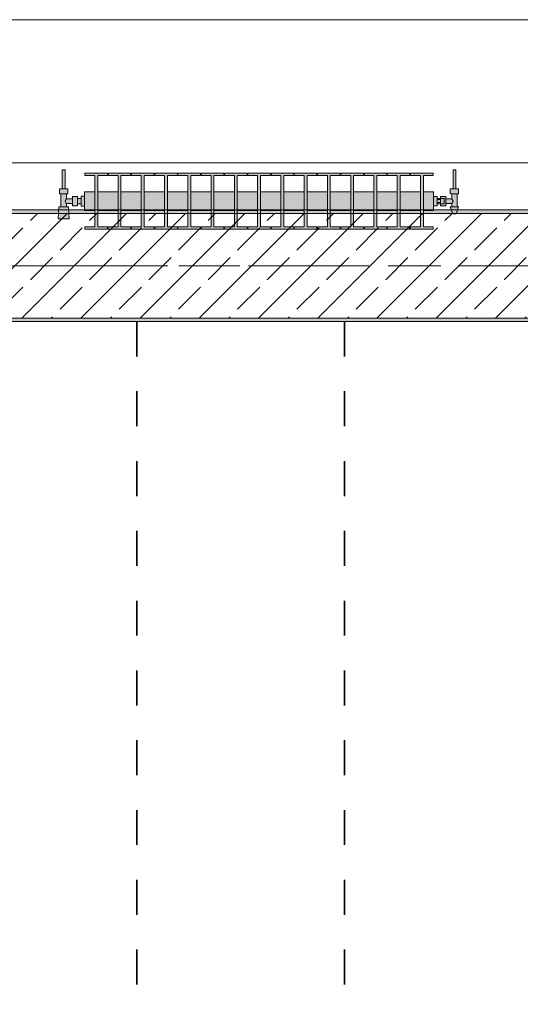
# Model space of a CAD drawing. Header units: metres. Extents: x -3.6 to 84.5, y -11 to 16.8.
# Tile 218 of 225: x 59.3 to 60.8, y 11 to 13.9. Entities that reach past the tile are written whole.
import ezdxf

# ---------------------------------------------------------------- set-up
doc = ezdxf.new("R2010")
doc.units = ezdxf.units.M
doc.header["$MEASUREMENT"] = 0
doc.linetypes.add('Achse', pattern=[0.2, 0.1, -0.05, 0, -0.05])
doc.linetypes.add('Strichlinie doppelt', pattern=[0.546806, 0.264583, -0.105833, 0.070556, -0.105833])
for name, color, linetype in [('155 - Bemaßung_ Beschriftung.Ausbau - Deckenelemente', 7, 'Continuous'), ('451 - Universal.Achsen Raster', 7, 'Continuous'), ('604 - Struktur.Wand Aussen', 7, 'Continuous'), ('608 - Struktur.Träger', 7, 'Continuous'), ('801 - HKLSE.Heizung_ Klima_ Lüftung', 7, 'Continuous')]:
    doc.layers.add(name, color=color, linetype=linetype)
pattern_1 = [(45, (0, 0), (-0.01767767, 0.01767767), [0, -0.025])]

msp = doc.modelspace()

# ---------------------------------------------------------------- hatches: boundary and pattern name
at = {"layer": '608 - Struktur.Träger', "linetype": 'Continuous', "lineweight": 0, "true_color": 0x000000}
h = msp.add_hatch(dxfattribs=at)
h.set_pattern_fill('Beton__Stahlbeton_0001', color=18, style=0, pattern_type=2)
h.set_pattern_definition([(45, (0, 0), (-0.08485281, 0.08485281), []), (45, (-0.04243, 0.04243), (-0.08485281, 0.08485281), [0.09, -0.03])])
h.paths.add_polyline_path([(50.78, 13), (51.09, 13), (54.37, 13), (54.69, 13), (57.97, 13), (58.29, 13), (61.57, 13), (61.88, 13), (61.88, 13.3), (61.57, 13.3), (58.29, 13.3), (57.97, 13.3), (54.69, 13.3), (54.37, 13.3), (51.09, 13.3), (50.78, 13.3)])
h = msp.add_hatch(dxfattribs=at)
h.set_pattern_fill('Gips_0001', color=18, style=0, pattern_type=2)
h.set_pattern_definition(pattern_1)
h.paths.add_polyline_path([(61.57, 13.31), (58.29, 13.31), (58.29, 13.3), (61.57, 13.3)])
h = msp.add_hatch(dxfattribs=at)
h.set_pattern_fill('Gips_0001', color=18, style=0, pattern_type=2)
h.set_pattern_definition(pattern_1)
h.paths.add_polyline_path([(58.29, 13), (58.29, 12.99), (61.57, 12.99), (61.57, 13)])
at = {"layer": '801 - HKLSE.Heizung_ Klima_ Lüftung', "linetype": 'Continuous', "lineweight": 0, "true_color": 0x3a3a3a}
for points in [[(59.51, 13.3203), (59.51, 13.3497), (59.5, 13.3497), (59.5, 13.343), (59.49, 13.343), (59.49, 13.348), (59.475, 13.348), (59.475, 13.342), (59.458, 13.342), (59.458, 13.356), (59.462, 13.356), (59.462, 13.37), (59.454, 13.37), (59.454, 13.425), (59.446, 13.425), (59.446, 13.37), (59.438, 13.37), (59.438, 13.356), (59.442, 13.356), (59.442, 13.319), (59.436, 13.319), (59.434, 13.284), (59.466, 13.284), (59.464, 13.319), (59.458, 13.319), (59.458, 13.328), (59.475, 13.328), (59.475, 13.322), (59.49, 13.322), (59.49, 13.327), (59.5, 13.327), (59.5, 13.3203)], [(59.51, 13.3617), (59.51, 13.3083), (59.5392, 13.3083), (59.5392, 13.2617), (59.5108, 13.2617), (59.5108, 13.255), (59.5758, 13.255), (59.5758, 13.2617), (59.5475, 13.2617), (59.5475, 13.3083), (59.6058, 13.3083), (59.6058, 13.2617), (59.5775, 13.2617), (59.5775, 13.255), (59.6425, 13.255), (59.6425, 13.2617), (59.6142, 13.2617), (59.6142, 13.3083), (59.6725, 13.3083), (59.6725, 13.2617), (59.6442, 13.2617), (59.6442, 13.255), (59.7092, 13.255), (59.7092, 13.2617), (59.6808, 13.2617), (59.6808, 13.3083), (59.7392, 13.3083), (59.7392, 13.2617), (59.7108, 13.2617), (59.7108, 13.255), (59.7758, 13.255), (59.7758, 13.2617), (59.7475, 13.2617), (59.7475, 13.3083), (59.8058, 13.3083), (59.8058, 13.2617), (59.7775, 13.2617), (59.7775, 13.255), (59.8425, 13.255), (59.8425, 13.2617), (59.8142, 13.2617), (59.8142, 13.3083), (59.8725, 13.3083), (59.8725, 13.2617), (59.8442, 13.2617), (59.8442, 13.255), (59.9092, 13.255), (59.9092, 13.2617), (59.8808, 13.2617), (59.8808, 13.3083), (59.9392, 13.3083), (59.9392, 13.2617), (59.9108, 13.2617), (59.9108, 13.255), (59.9758, 13.255), (59.9758, 13.2617), (59.9475, 13.2617), (59.9475, 13.3083), (60.0058, 13.3083), (60.0058, 13.2617), (59.9775, 13.2617), (59.9775, 13.255), (60.0425, 13.255), (60.0425, 13.2617), (60.0142, 13.2617), (60.0142, 13.3083), (60.0725, 13.3083), (60.0725, 13.2617), (60.0442, 13.2617), (60.0442, 13.255), (60.1092, 13.255), (60.1092, 13.2617), (60.0808, 13.2617), (60.0808, 13.3083), (60.1392, 13.3083), (60.1392, 13.2617), (60.1108, 13.2617), (60.1108, 13.255), (60.1758, 13.255), (60.1758, 13.2617), (60.1475, 13.2617), (60.1475, 13.3083), (60.2058, 13.3083), (60.2058, 13.2617), (60.1775, 13.2617), (60.1775, 13.255), (60.2425, 13.255), (60.2425, 13.2617), (60.2142, 13.2617), (60.2142, 13.3083), (60.2725, 13.3083), (60.2725, 13.2617), (60.2442, 13.2617), (60.2442, 13.255), (60.3092, 13.255), (60.3092, 13.2617), (60.2808, 13.2617), (60.2808, 13.3083), (60.3392, 13.3083), (60.3392, 13.2617), (60.3108, 13.2617), (60.3108, 13.255), (60.3758, 13.255), (60.3758, 13.2617), (60.3475, 13.2617), (60.3475, 13.3083), (60.4058, 13.3083), (60.4058, 13.2617), (60.3775, 13.2617), (60.3775, 13.255), (60.4425, 13.255), (60.4425, 13.2617), (60.4142, 13.2617), (60.4142, 13.3083), (60.4725, 13.3083), (60.4725, 13.2617), (60.4442, 13.2617), (60.4442, 13.255), (60.5092, 13.255), (60.5092, 13.2617), (60.4808, 13.2617), (60.4808, 13.3083), (60.51, 13.3083), (60.51, 13.3617), (60.4808, 13.3617), (60.4808, 13.4083), (60.5092, 13.4083), (60.5092, 13.415), (60.4442, 13.415), (60.4442, 13.4083), (60.4725, 13.4083), (60.4725, 13.3617), (60.4142, 13.3617), (60.4142, 13.4083), (60.4425, 13.4083), (60.4425, 13.415), (60.3775, 13.415), (60.3775, 13.4083), (60.4058, 13.4083), (60.4058, 13.3617), (60.3475, 13.3617), (60.3475, 13.4083), (60.3758, 13.4083), (60.3758, 13.415), (60.3108, 13.415), (60.3108, 13.4083), (60.3392, 13.4083), (60.3392, 13.3617), (60.2808, 13.3617), (60.2808, 13.4083), (60.3092, 13.4083), (60.3092, 13.415), (60.2442, 13.415), (60.2442, 13.4083), (60.2725, 13.4083), (60.2725, 13.3617), (60.2142, 13.3617), (60.2142, 13.4083), (60.2425, 13.4083), (60.2425, 13.415), (60.1775, 13.415), (60.1775, 13.4083), (60.2058, 13.4083), (60.2058, 13.3617), (60.1475, 13.3617), (60.1475, 13.4083), (60.1758, 13.4083), (60.1758, 13.415), (60.1108, 13.415), (60.1108, 13.4083), (60.1392, 13.4083), (60.1392, 13.3617), (60.0808, 13.3617), (60.0808, 13.4083), (60.1092, 13.4083), (60.1092, 13.415), (60.0442, 13.415), (60.0442, 13.4083), (60.0725, 13.4083), (60.0725, 13.3617), (60.0142, 13.3617), (60.0142, 13.4083), (60.0425, 13.4083), (60.0425, 13.415), (59.9775, 13.415), (59.9775, 13.4083), (60.0058, 13.4083), (60.0058, 13.3617), (59.9475, 13.3617), (59.9475, 13.4083), (59.9758, 13.4083), (59.9758, 13.415), (59.9108, 13.415), (59.9108, 13.4083), (59.9392, 13.4083), (59.9392, 13.3617), (59.8808, 13.3617), (59.8808, 13.4083), (59.9092, 13.4083), (59.9092, 13.415), (59.8442, 13.415), (59.8442, 13.4083), (59.8725, 13.4083), (59.8725, 13.3617), (59.8142, 13.3617), (59.8142, 13.4083), (59.8425, 13.4083), (59.8425, 13.415), (59.7775, 13.415), (59.7775, 13.4083), (59.8058, 13.4083), (59.8058, 13.3617), (59.7475, 13.3617), (59.7475, 13.4083), (59.7758, 13.4083), (59.7758, 13.415), (59.7108, 13.415), (59.7108, 13.4083), (59.7392, 13.4083), (59.7392, 13.3617), (59.6808, 13.3617), (59.6808, 13.4083), (59.7092, 13.4083), (59.7092, 13.415), (59.6442, 13.415), (59.6442, 13.4083), (59.6725, 13.4083), (59.6725, 13.3617), (59.6142, 13.3617), (59.6142, 13.4083), (59.6425, 13.4083), (59.6425, 13.415), (59.5775, 13.415), (59.5775, 13.4083), (59.6058, 13.4083), (59.6058, 13.3617), (59.5475, 13.3617), (59.5475, 13.4083), (59.5758, 13.4083), (59.5758, 13.415), (59.5108, 13.415), (59.5108, 13.4083), (59.5392, 13.4083), (59.5392, 13.3617)], [(60.51, 13.322), (60.52, 13.322), (60.52, 13.327), (60.53, 13.327), (60.53, 13.322), (60.545, 13.322), (60.545, 13.328), (60.562, 13.328), (60.562, 13.319), (60.558, 13.319), (60.565, 13.299), (60.575, 13.299), (60.582, 13.319), (60.578, 13.319), (60.578, 13.356), (60.582, 13.356), (60.582, 13.37), (60.574, 13.37), (60.574, 13.425), (60.566, 13.425), (60.566, 13.37), (60.558, 13.37), (60.558, 13.356), (60.562, 13.356), (60.562, 13.342), (60.545, 13.342), (60.545, 13.348), (60.53, 13.348), (60.53, 13.343), (60.52, 13.343), (60.52, 13.348), (60.51, 13.348)]]:
    msp.add_hatch(color=250, dxfattribs=at).paths.add_polyline_path(points)

# ---------------------------------------------------------------- linework, layer by layer
at = {"layer": '155 - Bemaßung_ Beschriftung.Ausbau - Deckenelemente', "color": 7, "linetype": 'Achse', "lineweight": 35}
for p, q in [((59.66, 12.99), (59.66, 8.51)), ((60.255, 12.99), (60.255, 8.51))]:
    msp.add_line(p, q, dxfattribs=at)
at = {"layer": '451 - Universal.Achsen Raster', "color": 160, "linetype": 'Strichlinie doppelt', "lineweight": 9, "true_color": 0x3232ff}
msp.add_line((64.935, 13.15), (-3.175, 13.15), dxfattribs=at)
at = {"layer": '604 - Struktur.Wand Aussen', "color": 7, "linetype": 'Continuous', "lineweight": 13}
for p, q in [((61.14, 13.855), (58.74, 13.855)), ((58.74, 13.445), (61.14, 13.445))]:
    msp.add_line(p, q, dxfattribs=at)
at = {"layer": '608 - Struktur.Träger', "color": 7, "linetype": 'Continuous', "lineweight": 13}
for p, q in [((50.78, 13.31), (61.88, 13.31)), ((61.57, 13.3), (58.29, 13.3)), ((50.78, 12.99), (61.88, 12.99))]:
    msp.add_line(p, q, dxfattribs=at)
at = {"layer": '608 - Struktur.Träger', "color": 7, "linetype": 'Continuous', "lineweight": 5}
for p, q in [((61.57, 13.31), (58.29, 13.31)), ((61.57, 12.99), (58.29, 12.99))]:
    msp.add_line(p, q, dxfattribs=at)
at = {"layer": '608 - Struktur.Träger', "color": 7, "linetype": 'Achse', "lineweight": 9}
msp.add_line((50.78, 13.15), (61.88, 13.15), dxfattribs=at)
at = {"layer": '608 - Struktur.Träger', "color": 7, "linetype": 'Continuous', "lineweight": 13, "flags": 128}
msp.add_lwpolyline([(61.88, 13), (61.57, 13), (58.29, 13), (57.97, 13), (54.69, 13), (54.37, 13), (51.09, 13), (50.78, 13)], dxfattribs=at)
at = {"layer": '801 - HKLSE.Heizung_ Klima_ Lüftung', "color": 7, "linetype": 'Continuous', "lineweight": 5, "true_color": 0xebebeb}
for p, q in [((59.4472, 13.425), (59.446, 13.425)), ((59.446, 13.425), (59.446, 13.37)), ((59.45, 13.425), (59.4472, 13.425)), ((59.4528, 13.425), (59.45, 13.425)), ((59.454, 13.425), (59.4528, 13.425)), ((59.454, 13.425), (59.454, 13.37)), ((59.5108, 13.415), (59.5108, 13.4083)), ((59.5758, 13.415), (59.5108, 13.415)), ((59.5108, 13.415), (59.5108, 13.4083)), ((59.5108, 13.4083), (59.5392, 13.4083)), ((59.5392, 13.4083), (59.5392, 13.2617)), ((59.5475, 13.2617), (59.5475, 13.4083)), ((59.5475, 13.4083), (59.5758, 13.4083)), ((59.5758, 13.4083), (59.5758, 13.415)), ((59.5775, 13.415), (59.5775, 13.4083)), ((59.6425, 13.415), (59.5775, 13.415)), ((59.5775, 13.415), (59.5775, 13.4083)), ((59.5775, 13.4083), (59.6058, 13.4083)), ((59.6058, 13.4083), (59.6058, 13.2617)), ((59.6142, 13.2617), (59.6142, 13.4083)), ((59.6142, 13.4083), (59.6425, 13.4083)), ((59.6425, 13.4083), (59.6425, 13.415)), ((59.6425, 13.4083), (59.6425, 13.415)), ((59.7092, 13.415), (59.6442, 13.415)), ((59.6442, 13.415), (59.6442, 13.4083)), ((59.6442, 13.4083), (59.6725, 13.4083)), ((59.6725, 13.4083), (59.6725, 13.2617)), ((59.6808, 13.2617), (59.6808, 13.4083)), ((59.6808, 13.4083), (59.7092, 13.4083)), ((59.7092, 13.4083), (59.7092, 13.415)), ((59.7092, 13.4083), (59.7092, 13.415)), ((59.7758, 13.415), (59.7108, 13.415)), ((59.7108, 13.415), (59.7108, 13.4083)), ((59.7108, 13.4083), (59.7392, 13.4083)), ((59.7392, 13.4083), (59.7392, 13.2617)), ((59.7475, 13.2617), (59.7475, 13.4083)), ((59.7475, 13.4083), (59.7758, 13.4083)), ((59.7758, 13.4083), (59.7758, 13.415)), ((59.7775, 13.415), (59.7775, 13.4083)), ((59.8425, 13.415), (59.7775, 13.415)), ((59.7775, 13.415), (59.7775, 13.4083)), ((59.7775, 13.4083), (59.8058, 13.4083)), ((59.8058, 13.4083), (59.8058, 13.2617)), ((59.8142, 13.2617), (59.8142, 13.4083)), ((59.8142, 13.4083), (59.8425, 13.4083)), ((59.8425, 13.4083), (59.8425, 13.415)), ((59.8425, 13.4083), (59.8425, 13.415)), ((59.9092, 13.415), (59.8442, 13.415)), ((59.8442, 13.415), (59.8442, 13.4083)), ((59.8442, 13.4083), (59.8725, 13.4083)), ((59.8725, 13.4083), (59.8725, 13.2617)), ((59.8808, 13.2617), (59.8808, 13.4083)), ((59.8808, 13.4083), (59.9092, 13.4083)), ((59.9092, 13.4083), (59.9092, 13.415)), ((59.9108, 13.415), (59.9108, 13.4083)), ((59.9758, 13.415), (59.9108, 13.415)), ((59.9108, 13.415), (59.9108, 13.4083)), ((59.9108, 13.4083), (59.9392, 13.4083)), ((59.9392, 13.4083), (59.9392, 13.2617)), ((59.9475, 13.2617), (59.9475, 13.4083)), ((59.9475, 13.4083), (59.9758, 13.4083)), ((59.9758, 13.4083), (59.9758, 13.415)), ((60.0425, 13.415), (59.9775, 13.415)), ((59.9775, 13.415), (59.9775, 13.4083)), ((59.9775, 13.4083), (60.0058, 13.4083)), ((60.0058, 13.4083), (60.0058, 13.2617)), ((60.0142, 13.2617), (60.0142, 13.4083)), ((60.0142, 13.4083), (60.0425, 13.4083)), ((60.0425, 13.4083), (60.0425, 13.415)), ((60.0425, 13.4083), (60.0425, 13.415)), ((60.1092, 13.415), (60.0442, 13.415)), ((60.0442, 13.415), (60.0442, 13.4083)), ((60.0442, 13.4083), (60.0725, 13.4083)), ((60.0725, 13.4083), (60.0725, 13.2617)), ((60.0808, 13.2617), (60.0808, 13.4083)), ((60.0808, 13.4083), (60.1092, 13.4083)), ((60.1092, 13.4083), (60.1092, 13.415)), ((60.1092, 13.4083), (60.1092, 13.415)), ((60.1108, 13.415), (60.1108, 13.4083)), ((60.1758, 13.415), (60.1108, 13.415)), ((60.1108, 13.415), (60.1108, 13.4083)), ((60.1108, 13.4083), (60.1392, 13.4083)), ((60.1392, 13.4083), (60.1392, 13.2617)), ((60.1475, 13.2617), (60.1475, 13.4083)), ((60.1475, 13.4083), (60.1758, 13.4083)), ((60.1758, 13.4083), (60.1758, 13.415)), ((60.2425, 13.415), (60.1775, 13.415)), ((60.1775, 13.415), (60.1775, 13.4083)), ((60.1775, 13.4083), (60.2058, 13.4083)), ((60.2058, 13.4083), (60.2058, 13.2617)), ((60.2142, 13.2617), (60.2142, 13.4083)), ((60.2142, 13.4083), (60.2425, 13.4083)), ((60.2425, 13.4083), (60.2425, 13.415)), ((60.3092, 13.415), (60.2442, 13.415)), ((60.2442, 13.415), (60.2442, 13.4083)), ((60.2442, 13.4083), (60.2725, 13.4083)), ((60.2725, 13.4083), (60.2725, 13.2617)), ((60.2808, 13.2617), (60.2808, 13.4083)), ((60.2808, 13.4083), (60.3092, 13.4083)), ((60.3092, 13.4083), (60.3092, 13.415)), ((60.3092, 13.4083), (60.3092, 13.415)), ((60.3108, 13.415), (60.3108, 13.4083)), ((60.3758, 13.415), (60.3108, 13.415)), ((60.3108, 13.415), (60.3108, 13.4083)), ((60.3108, 13.4083), (60.3392, 13.4083)), ((60.3392, 13.4083), (60.3392, 13.2617)), ((60.3475, 13.2617), (60.3475, 13.4083)), ((60.3475, 13.4083), (60.3758, 13.4083)), ((60.3758, 13.4083), (60.3758, 13.415)), ((60.3775, 13.415), (60.3775, 13.4083)), ((60.4425, 13.415), (60.3775, 13.415)), ((60.3775, 13.415), (60.3775, 13.4083)), ((60.3775, 13.4083), (60.4058, 13.4083)), ((60.4058, 13.4083), (60.4058, 13.2617)), ((60.4142, 13.2617), (60.4142, 13.4083)), ((60.4142, 13.4083), (60.4425, 13.4083)), ((60.4425, 13.4083), (60.4425, 13.415)), ((60.4425, 13.4083), (60.4425, 13.415)), ((60.4442, 13.415), (60.4442, 13.4083)), ((60.5092, 13.415), (60.4442, 13.415)), ((60.4442, 13.415), (60.4442, 13.4083)), ((60.4442, 13.4083), (60.4725, 13.4083)), ((60.4725, 13.4083), (60.4725, 13.2617)), ((60.4808, 13.2617), (60.4808, 13.4083)), ((60.4808, 13.4083), (60.5092, 13.4083)), ((60.5092, 13.4083), (60.5092, 13.415)), ((60.566, 13.425), (60.5672, 13.425)), ((60.566, 13.425), (60.566, 13.37)), ((60.5672, 13.425), (60.57, 13.425)), ((60.57, 13.425), (60.5728, 13.425)), ((60.5728, 13.425), (60.574, 13.425)), ((60.574, 13.425), (60.574, 13.37)), ((59.444, 13.37), (59.438, 13.37)), ((59.438, 13.37), (59.438, 13.356)), ((59.444, 13.356), (59.438, 13.356)), ((59.442, 13.356), (59.442, 13.319)), ((59.456, 13.37), (59.444, 13.37)), ((59.456, 13.356), (59.444, 13.356)), ((59.4472, 13.37), (59.446, 13.37)), ((59.45, 13.37), (59.4472, 13.37)), ((59.4528, 13.37), (59.45, 13.37)), ((59.454, 13.37), (59.4528, 13.37)), ((59.462, 13.37), (59.456, 13.37)), ((59.462, 13.356), (59.456, 13.356)), ((59.458, 13.356), (59.458, 13.342)), ((59.462, 13.37), (59.462, 13.356)), ((59.475, 13.348), (59.475, 13.3415)), ((59.475, 13.348), (59.49, 13.348)), ((59.49, 13.348), (59.49, 13.3415)), ((59.5, 13.3497), (59.5, 13.335)), ((59.5, 13.3497), (59.51, 13.3497)), ((59.5, 13.3497), (59.5, 13.335)), ((59.5, 13.3497), (59.51, 13.3497)), ((59.51, 13.3617), (59.51, 13.3539)), ((59.51, 13.3617), (59.5392, 13.3617)), ((59.51, 13.3539), (59.51, 13.335)), ((59.5475, 13.3617), (59.6058, 13.3617)), ((59.6142, 13.3617), (59.6725, 13.3617)), ((59.6808, 13.3617), (59.7392, 13.3617)), ((59.7475, 13.3617), (59.8058, 13.3617)), ((59.8142, 13.3617), (59.8725, 13.3617)), ((59.8808, 13.3617), (59.9392, 13.3617)), ((59.9475, 13.3617), (60.0058, 13.3617)), ((60.0142, 13.3617), (60.0725, 13.3617)), ((60.0808, 13.3617), (60.1392, 13.3617)), ((60.1475, 13.3617), (60.2058, 13.3617)), ((60.2142, 13.3617), (60.2725, 13.3617)), ((60.2808, 13.3617), (60.3392, 13.3617)), ((60.3475, 13.3617), (60.4058, 13.3617)), ((60.4142, 13.3617), (60.4725, 13.3617)), ((60.4808, 13.3617), (60.51, 13.3617)), ((60.51, 13.3617), (60.51, 13.3539)), ((60.51, 13.3539), (60.51, 13.335)), ((60.51, 13.348), (60.52, 13.348)), ((60.52, 13.348), (60.52, 13.335)), ((60.53, 13.343), (60.53, 13.348)), ((60.53, 13.348), (60.53, 13.3415)), ((60.545, 13.348), (60.53, 13.348)), ((60.545, 13.348), (60.545, 13.3415)), ((60.558, 13.37), (60.564, 13.37)), ((60.558, 13.37), (60.558, 13.356)), ((60.558, 13.356), (60.564, 13.356)), ((60.562, 13.356), (60.562, 13.342)), ((60.564, 13.37), (60.576, 13.37)), ((60.564, 13.356), (60.576, 13.356)), ((60.566, 13.37), (60.5672, 13.37)), ((60.5672, 13.37), (60.57, 13.37)), ((60.57, 13.37), (60.5728, 13.37)), ((60.5728, 13.37), (60.574, 13.37)), ((60.576, 13.37), (60.582, 13.37)), ((60.576, 13.356), (60.582, 13.356)), ((60.578, 13.356), (60.578, 13.319)), ((60.582, 13.37), (60.582, 13.356)), ((59.436, 13.319), (59.434, 13.284)), ((59.4401, 13.319), (59.436, 13.319)), ((59.45, 13.319), (59.4401, 13.319)), ((59.4599, 13.319), (59.45, 13.319)), ((59.4553, 13.3379), (59.4539, 13.335)), ((59.4539, 13.335), (59.4553, 13.3321)), ((59.4563, 13.3399), (59.4558, 13.3389)), ((59.4558, 13.3311), (59.4563, 13.3301)), ((59.458, 13.342), (59.4563, 13.3399)), ((59.4563, 13.3301), (59.458, 13.328)), ((59.458, 13.342), (59.475, 13.342)), ((59.458, 13.328), (59.458, 13.319)), ((59.458, 13.328), (59.475, 13.328)), ((59.464, 13.319), (59.4599, 13.319)), ((59.464, 13.319), (59.466, 13.284)), ((59.475, 13.3415), (59.475, 13.3285)), ((59.475, 13.3285), (59.475, 13.322)), ((59.475, 13.322), (59.49, 13.322)), ((59.49, 13.343), (59.5, 13.343)), ((59.49, 13.3415), (59.49, 13.3285)), ((59.49, 13.3285), (59.49, 13.322)), ((59.49, 13.327), (59.5, 13.327)), ((59.5, 13.343), (59.5, 13.3407)), ((59.5, 13.3407), (59.5, 13.335)), ((59.5, 13.335), (59.5, 13.3203)), ((59.5, 13.335), (59.5, 13.3203)), ((59.5, 13.335), (59.5, 13.3293)), ((59.5, 13.3293), (59.5, 13.327)), ((59.5, 13.3203), (59.51, 13.3203)), ((59.5, 13.3203), (59.51, 13.3203)), ((59.5, 13.3203), (59.51, 13.3203)), ((59.5, 13.3203), (59.51, 13.3203)), ((59.51, 13.335), (59.51, 13.3161)), ((60.51, 13.335), (60.51, 13.3161)), ((60.51, 13.322), (60.52, 13.322)), ((60.51, 13.322), (60.52, 13.322)), ((60.51, 13.322), (60.52, 13.322)), ((60.51, 13.322), (60.52, 13.322)), ((60.53, 13.343), (60.52, 13.343)), ((60.52, 13.3393), (60.53, 13.3393)), ((60.52, 13.335), (60.52, 13.322)), ((60.52, 13.3307), (60.53, 13.3307)), ((60.53, 13.327), (60.52, 13.327)), ((60.53, 13.343), (60.53, 13.3407)), ((60.53, 13.343), (60.54, 13.343)), ((60.53, 13.343), (60.53, 13.3407)), ((60.53, 13.3415), (60.53, 13.3393)), ((60.53, 13.3407), (60.53, 13.335)), ((60.53, 13.3407), (60.53, 13.3393)), ((60.53, 13.3393), (60.53, 13.335)), ((60.53, 13.335), (60.53, 13.3307)), ((60.53, 13.335), (60.53, 13.3293)), ((60.53, 13.3307), (60.53, 13.3285)), ((60.53, 13.3307), (60.53, 13.3293)), ((60.53, 13.3293), (60.53, 13.327)), ((60.53, 13.3293), (60.53, 13.327)), ((60.53, 13.3285), (60.53, 13.322)), ((60.53, 13.327), (60.54, 13.327)), ((60.53, 13.322), (60.53, 13.327)), ((60.545, 13.322), (60.53, 13.322)), ((60.54, 13.343), (60.54, 13.3407)), ((60.54, 13.3407), (60.54, 13.335)), ((60.54, 13.335), (60.54, 13.3293)), ((60.54, 13.3293), (60.54, 13.327)), ((60.562, 13.342), (60.545, 13.342)), ((60.545, 13.3415), (60.545, 13.3285)), ((60.545, 13.3285), (60.545, 13.322)), ((60.562, 13.328), (60.545, 13.328)), ((60.558, 13.319), (60.5615, 13.319)), ((60.558, 13.319), (60.565, 13.299)), ((60.5615, 13.319), (60.57, 13.319)), ((60.562, 13.342), (60.5637, 13.3399)), ((60.5637, 13.3301), (60.562, 13.328)), ((60.562, 13.328), (60.562, 13.319)), ((60.5637, 13.3399), (60.5642, 13.3389)), ((60.5642, 13.3311), (60.5637, 13.3301)), ((60.5647, 13.3379), (60.5661, 13.335)), ((60.5661, 13.335), (60.5647, 13.3321)), ((60.57, 13.319), (60.5785, 13.319)), ((60.582, 13.319), (60.575, 13.299)), ((60.5785, 13.319), (60.582, 13.319)), ((59.51, 13.3161), (59.51, 13.3083)), ((59.51, 13.3083), (59.5392, 13.3083)), ((59.5475, 13.3083), (59.6058, 13.3083)), ((59.6142, 13.3083), (59.6725, 13.3083)), ((59.6808, 13.3083), (59.7392, 13.3083)), ((59.7475, 13.3083), (59.8058, 13.3083)), ((59.8142, 13.3083), (59.8725, 13.3083)), ((59.8808, 13.3083), (59.9392, 13.3083)), ((59.9475, 13.3083), (60.0058, 13.3083)), ((60.0142, 13.3083), (60.0725, 13.3083)), ((60.0808, 13.3083), (60.1392, 13.3083)), ((60.1475, 13.3083), (60.2058, 13.3083)), ((60.2142, 13.3083), (60.2725, 13.3083)), ((60.2808, 13.3083), (60.3392, 13.3083)), ((60.3475, 13.3083), (60.4058, 13.3083)), ((60.4142, 13.3083), (60.4725, 13.3083)), ((60.4808, 13.3083), (60.51, 13.3083)), ((60.51, 13.3161), (60.51, 13.3083)), ((60.565, 13.299), (60.5665, 13.299)), ((60.5665, 13.299), (60.57, 13.299)), ((60.57, 13.299), (60.5735, 13.299)), ((60.5735, 13.299), (60.575, 13.299)), ((59.4387, 13.284), (59.434, 13.284)), ((59.434, 13.284), (59.4387, 13.284)), ((59.45, 13.284), (59.4387, 13.284)), ((59.4387, 13.284), (59.45, 13.284)), ((59.4613, 13.284), (59.45, 13.284)), ((59.45, 13.284), (59.4613, 13.284)), ((59.4613, 13.284), (59.466, 13.284)), ((59.466, 13.284), (59.4613, 13.284)), ((59.5108, 13.2617), (59.5108, 13.255)), ((59.5392, 13.2617), (59.5108, 13.2617)), ((59.5108, 13.2617), (59.5108, 13.255)), ((59.5108, 13.255), (59.5758, 13.255)), ((59.5108, 13.255), (59.5758, 13.255)), ((59.5758, 13.2617), (59.5475, 13.2617)), ((59.5758, 13.255), (59.5758, 13.2617)), ((59.5775, 13.2617), (59.5775, 13.255)), ((59.6058, 13.2617), (59.5775, 13.2617)), ((59.5775, 13.2617), (59.5775, 13.255)), ((59.5775, 13.255), (59.6425, 13.255)), ((59.5775, 13.255), (59.6425, 13.255)), ((59.6425, 13.2617), (59.6142, 13.2617)), ((59.6425, 13.255), (59.6425, 13.2617)), ((59.6425, 13.255), (59.6425, 13.2617)), ((59.6725, 13.2617), (59.6442, 13.2617)), ((59.6442, 13.2617), (59.6442, 13.255)), ((59.6442, 13.255), (59.7092, 13.255)), ((59.6442, 13.255), (59.7092, 13.255)), ((59.7092, 13.2617), (59.6808, 13.2617)), ((59.7092, 13.255), (59.7092, 13.2617)), ((59.7092, 13.255), (59.7092, 13.2617)), ((59.7392, 13.2617), (59.7108, 13.2617)), ((59.7108, 13.2617), (59.7108, 13.255)), ((59.7108, 13.255), (59.7758, 13.255)), ((59.7108, 13.255), (59.7758, 13.255)), ((59.7758, 13.2617), (59.7475, 13.2617)), ((59.7758, 13.255), (59.7758, 13.2617)), ((59.7775, 13.2617), (59.7775, 13.255)), ((59.8058, 13.2617), (59.7775, 13.2617)), ((59.7775, 13.2617), (59.7775, 13.255)), ((59.7775, 13.255), (59.8425, 13.255)), ((59.7775, 13.255), (59.8425, 13.255)), ((59.8425, 13.2617), (59.8142, 13.2617)), ((59.8425, 13.255), (59.8425, 13.2617)), ((59.8425, 13.255), (59.8425, 13.2617)), ((59.8725, 13.2617), (59.8442, 13.2617)), ((59.8442, 13.2617), (59.8442, 13.255)), ((59.8442, 13.255), (59.9092, 13.255)), ((59.8442, 13.255), (59.9092, 13.255)), ((59.9092, 13.2617), (59.8808, 13.2617)), ((59.9092, 13.255), (59.9092, 13.2617)), ((59.9108, 13.2617), (59.9108, 13.255)), ((59.9392, 13.2617), (59.9108, 13.2617)), ((59.9108, 13.2617), (59.9108, 13.255)), ((59.9108, 13.255), (59.9758, 13.255)), ((59.9108, 13.255), (59.9758, 13.255)), ((59.9758, 13.2617), (59.9475, 13.2617)), ((59.9758, 13.255), (59.9758, 13.2617)), ((60.0058, 13.2617), (59.9775, 13.2617)), ((59.9775, 13.2617), (59.9775, 13.255)), ((59.9775, 13.255), (60.0425, 13.255)), ((59.9775, 13.255), (60.0425, 13.255)), ((60.0425, 13.2617), (60.0142, 13.2617)), ((60.0425, 13.255), (60.0425, 13.2617)), ((60.0425, 13.255), (60.0425, 13.2617)), ((60.0725, 13.2617), (60.0442, 13.2617)), ((60.0442, 13.2617), (60.0442, 13.255)), ((60.0442, 13.255), (60.1092, 13.255)), ((60.0442, 13.255), (60.1092, 13.255)), ((60.1092, 13.2617), (60.0808, 13.2617)), ((60.1092, 13.255), (60.1092, 13.2617)), ((60.1092, 13.255), (60.1092, 13.2617)), ((60.1108, 13.2617), (60.1108, 13.255)), ((60.1392, 13.2617), (60.1108, 13.2617)), ((60.1108, 13.2617), (60.1108, 13.255)), ((60.1108, 13.255), (60.1758, 13.255)), ((60.1108, 13.255), (60.1758, 13.255)), ((60.1758, 13.2617), (60.1475, 13.2617)), ((60.1758, 13.255), (60.1758, 13.2617)), ((60.2058, 13.2617), (60.1775, 13.2617)), ((60.1775, 13.2617), (60.1775, 13.255)), ((60.1775, 13.255), (60.2425, 13.255)), ((60.1775, 13.255), (60.2425, 13.255)), ((60.2425, 13.2617), (60.2142, 13.2617)), ((60.2425, 13.255), (60.2425, 13.2617)), ((60.2725, 13.2617), (60.2442, 13.2617)), ((60.2442, 13.2617), (60.2442, 13.255)), ((60.2442, 13.255), (60.3092, 13.255)), ((60.2442, 13.255), (60.3092, 13.255)), ((60.3092, 13.2617), (60.2808, 13.2617)), ((60.3092, 13.255), (60.3092, 13.2617)), ((60.3092, 13.255), (60.3092, 13.2617)), ((60.3108, 13.2617), (60.3108, 13.255)), ((60.3392, 13.2617), (60.3108, 13.2617)), ((60.3108, 13.2617), (60.3108, 13.255)), ((60.3108, 13.255), (60.3758, 13.255)), ((60.3108, 13.255), (60.3758, 13.255)), ((60.3758, 13.2617), (60.3475, 13.2617)), ((60.3758, 13.255), (60.3758, 13.2617)), ((60.3775, 13.2617), (60.3775, 13.255)), ((60.4058, 13.2617), (60.3775, 13.2617)), ((60.3775, 13.2617), (60.3775, 13.255)), ((60.3775, 13.255), (60.4425, 13.255)), ((60.3775, 13.255), (60.4425, 13.255)), ((60.4425, 13.2617), (60.4142, 13.2617)), ((60.4425, 13.255), (60.4425, 13.2617)), ((60.4425, 13.255), (60.4425, 13.2617)), ((60.4442, 13.2617), (60.4442, 13.255)), ((60.4725, 13.2617), (60.4442, 13.2617)), ((60.4442, 13.2617), (60.4442, 13.255)), ((60.4442, 13.255), (60.5092, 13.255)), ((60.4442, 13.255), (60.5092, 13.255)), ((60.5092, 13.2617), (60.4808, 13.2617)), ((60.5092, 13.255), (60.5092, 13.2617))]:
    msp.add_line(p, q, dxfattribs=at)

doc.saveas('drawing.dxf')
